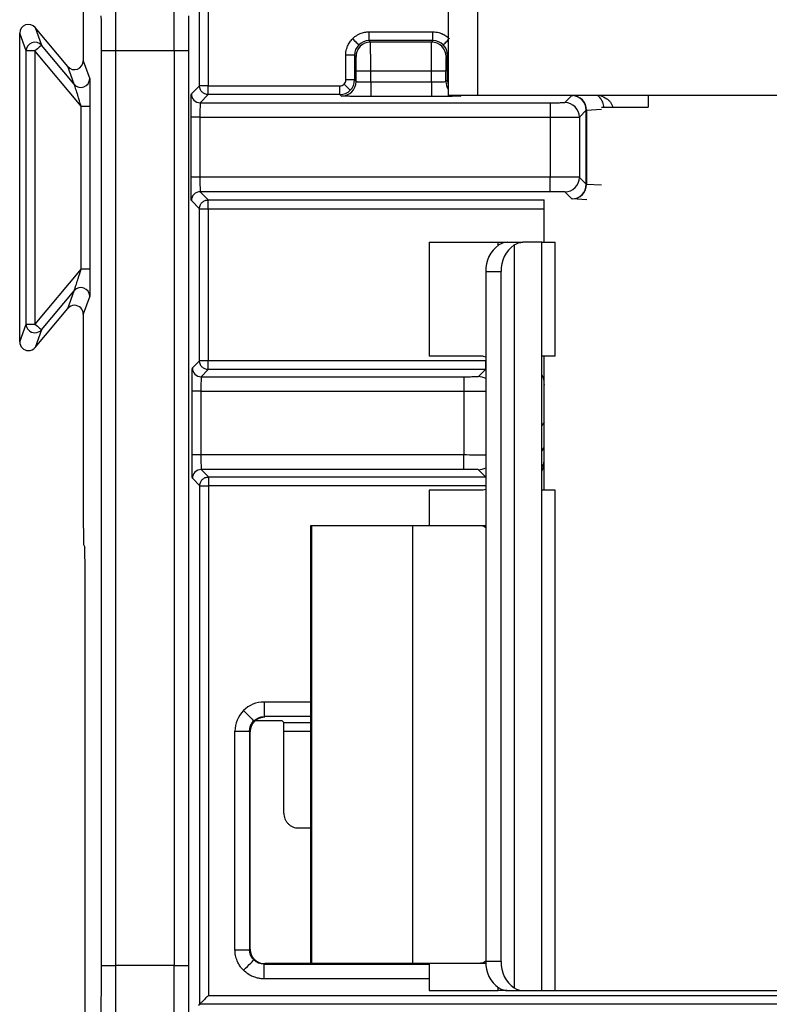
# Model space of a CAD drawing. Extents: x 897.4 to 914.4, y -8.5 to 2.5.
# Tile 36 of 102: x 901.4 to 901.9, y 0.3 to 1. Entities that reach past the tile are written whole.
import ezdxf

# ---------------------------------------------------------------- set-up
doc = ezdxf.new("R2010")
doc.units = 0
doc.header["$LTSCALE"] = 4
doc.header["$MEASUREMENT"] = 0
doc.layers.get('0').update_dxf_attribs({"linetype": 'CONTINUOUS'})

msp = doc.modelspace()

# ---------------------------------------------------------------- linework, layer by layer
for p, q in [((901.69791, 1.31767), (901.69791, 0.92767)), ((901.71799, 0.92767), (901.71799, 1.31767)), ((901.45142, 1.16724), (901.45142, 0.95101)), ((901.52994, 0.93421), (901.52994, 1.12766)), ((901.53585, 1.12766), (901.53585, 0.93421)), ((901.41891, 0.97354), (901.42327, 0.96156)), ((901.44099, 0.94722), (901.41891, 0.97354)), ((901.64453, 0.96474), (901.64453, 0.97065)), ((901.64453, 0.97065), (901.68764, 0.97065)), ((901.68764, 0.96474), (901.68764, 0.97065)), ((901.41284, 0.95776), (901.40848, 0.96974)), ((901.40848, 0.76142), (901.40848, 0.96974)), ((901.64552, 0.96376), (901.64453, 0.96474)), ((901.68764, 0.96474), (901.64453, 0.96474)), ((901.68666, 0.96376), (901.64552, 0.96376)), ((901.68764, 0.96474), (901.68666, 0.96376)), ((901.41874, 0.95776), (901.41284, 0.95776)), ((901.41284, 0.7734), (901.41284, 0.95776)), ((901.41874, 0.95776), (901.41874, 0.7734)), ((901.44998, 0.92054), (901.41874, 0.95776)), ((901.44535, 0.93524), (901.42327, 0.96156)), ((901.46367, 0.34037), (901.46367, 0.95801)), ((901.46367, 0.95801), (901.47351, 0.95801)), ((901.47351, 0.34037), (901.47351, 0.95801)), ((901.47351, 0.95801), (901.5129, 0.95801)), ((901.5129, 0.95801), (901.5129, 0.34037)), ((901.5129, 0.95801), (901.52274, 0.95801)), ((901.52274, 0.34037), (901.52274, 0.95801)), ((901.45142, 0.95101), (901.45578, 0.93903)), ((901.63469, 0.9549), (901.62879, 0.9549)), ((901.62879, 0.93814), (901.62879, 0.9549)), ((901.63469, 0.9549), (901.63469, 0.93814)), ((901.63567, 0.95392), (901.63469, 0.9549)), ((901.69748, 0.9549), (901.6965, 0.95392)), ((901.69748, 0.93814), (901.69748, 0.9549)), ((901.69748, 0.9549), (901.69791, 0.9549)), ((901.44535, 0.93524), (901.44099, 0.94722)), ((901.63576, 0.93708), (901.63576, 0.94408)), ((901.6456, 0.94408), (901.63576, 0.94408)), ((901.6456, 0.93691), (901.6456, 0.94408)), ((901.68657, 0.94408), (901.6456, 0.94408)), ((901.68657, 0.93691), (901.68657, 0.94408)), ((901.69642, 0.94408), (901.68657, 0.94408)), ((901.69642, 0.93708), (901.69642, 0.94408)), ((901.63469, 0.93814), (901.62879, 0.93814)), ((901.63469, 0.93814), (901.63576, 0.93708)), ((901.69642, 0.93708), (901.69748, 0.93814)), ((901.69748, 0.93814), (901.69791, 0.93814)), ((901.52446, 0.92872), (901.52994, 0.93421)), ((901.53585, 0.93421), (901.52994, 0.93421)), ((901.53585, 0.9283), (901.53585, 0.93421)), ((901.53585, 0.93421), (901.62485, 0.93421)), ((901.62485, 0.9283), (901.62485, 0.93421)), ((901.6456, 0.93691), (901.6456, 0.92706)), ((901.6456, 0.93691), (901.68657, 0.93691)), ((901.68657, 0.93691), (901.68657, 0.92706)), ((901.53585, 0.9283), (901.53036, 0.92282)), ((901.62485, 0.9283), (901.53585, 0.9283)), ((901.62592, 0.92723), (901.62485, 0.9283)), ((901.68657, 0.92706), (901.6456, 0.92706)), ((901.71799, 0.92767), (901.69791, 0.92767)), ((901.70669, 0.92767), (901.70626, 0.92723)), ((902.14283, 0.92767), (901.71799, 0.92767)), ((901.77671, 0.9229), (901.7814, 0.9276)), ((901.78173, 0.92763), (901.78231, 0.92767)), ((901.83297, 0.92767), (901.83297, 0.91991)), ((901.44998, 0.92054), (901.45588, 0.92054)), ((901.44998, 0.81062), (901.44998, 0.92054)), ((901.45588, 0.92054), (901.45588, 0.81062)), ((901.53036, 0.92282), (901.76686, 0.92282)), ((901.76686, 0.92282), (901.76686, 0.91297)), ((901.78655, 0.91306), (901.79124, 0.91775)), ((901.79124, 0.86774), (901.79124, 0.91775)), ((901.79146, 0.91779), (901.80162, 0.91838)), ((901.79146, 0.91779), (901.79146, 0.8677)), ((901.8015, 0.91991), (901.83297, 0.91991)), ((901.52432, 0.87252), (901.52432, 0.91297)), ((901.53022, 0.91297), (901.52432, 0.91297)), ((901.53022, 0.91297), (901.53022, 0.87252)), ((901.53022, 0.91297), (901.76686, 0.91297)), ((901.76686, 0.91297), (901.76686, 0.87252)), ((901.78655, 0.91306), (901.78655, 0.87243)), ((901.53022, 0.87252), (901.52432, 0.87252)), ((901.76686, 0.87252), (901.53022, 0.87252)), ((901.76686, 0.86267), (901.76686, 0.87252)), ((901.79124, 0.86774), (901.78655, 0.87243)), ((901.80162, 0.86711), (901.79146, 0.8677)), ((901.76686, 0.86267), (901.53036, 0.86267)), ((901.53036, 0.86267), (901.53585, 0.85719)), ((901.7814, 0.85789), (901.77671, 0.86259)), ((901.79168, 0.85728), (901.78173, 0.85786)), ((901.52994, 0.85128), (901.52446, 0.85677)), ((901.52994, 0.74858), (901.52994, 0.85128)), ((901.52994, 0.85128), (901.53585, 0.85128)), ((901.53585, 0.85128), (901.53585, 0.85719)), ((901.53585, 0.85719), (901.76269, 0.85719)), ((901.53585, 0.85128), (901.53585, 0.74858)), ((901.53585, 0.85128), (901.76269, 0.85128)), ((901.76269, 0.82857), (901.76269, 0.85728)), ((901.68516, 0.82857), (901.68516, 0.7518)), ((901.68516, 0.82857), (901.7317, 0.82857)), ((901.7317, 0.82857), (901.7379, 0.82857)), ((901.7317, 0.82647), (901.7317, 0.82857)), ((901.7379, 0.82857), (901.74844, 0.82857)), ((901.74254, 0.82679), (901.74254, 0.32523)), ((901.76117, 0.82857), (901.74844, 0.82857)), ((901.76117, 0.32345), (901.76117, 0.82857)), ((901.76117, 0.82857), (901.77017, 0.82857)), ((901.77017, 0.7518), (901.77017, 0.82857)), ((901.44998, 0.81062), (901.41874, 0.7734)), ((901.44998, 0.81062), (901.45588, 0.81062)), ((901.72333, 0.80889), (901.73367, 0.80889)), ((901.72333, 0.80889), (901.72333, 0.34314)), ((901.73367, 0.34314), (901.73367, 0.80889)), ((901.42327, 0.7696), (901.44535, 0.79592)), ((901.44099, 0.78394), (901.44535, 0.79592)), ((901.45578, 0.79212), (901.45142, 0.78014)), ((901.41891, 0.75762), (901.44099, 0.78394)), ((901.45142, 0.78014), (901.45142, 0.65405)), ((901.40848, 0.76142), (901.41284, 0.7734)), ((901.41284, 0.7734), (901.41874, 0.7734)), ((901.42327, 0.7696), (901.41891, 0.75762)), ((901.72167, 0.7518), (901.68516, 0.7518)), ((901.72167, 0.7518), (901.72333, 0.75122)), ((901.77017, 0.7518), (901.76117, 0.7518)), ((901.76269, 0.73211), (901.76269, 0.7518)), ((901.52514, 0.74378), (901.52994, 0.74858)), ((901.53585, 0.74858), (901.52994, 0.74858)), ((901.53585, 0.74267), (901.53585, 0.74858)), ((901.72305, 0.74858), (901.53585, 0.74858)), ((901.72305, 0.74858), (901.72305, 0.74267)), ((901.53585, 0.74267), (901.53105, 0.73787)), ((901.53105, 0.73787), (901.7085, 0.73787)), ((901.72305, 0.74267), (901.53585, 0.74267)), ((901.7085, 0.73787), (901.7085, 0.72803)), ((901.71834, 0.73796), (901.72305, 0.74267)), ((901.76269, 0.68093), (901.76269, 0.73211)), ((901.52501, 0.68502), (901.52501, 0.72803)), ((901.53091, 0.72803), (901.52501, 0.72803)), ((901.53091, 0.72803), (901.53091, 0.68502)), ((901.53091, 0.72803), (901.7085, 0.72803)), ((901.7085, 0.72803), (901.7085, 0.68502)), ((901.76269, 0.70718), (901.76117, 0.70501)), ((901.53091, 0.68502), (901.52501, 0.68502)), ((901.7085, 0.68502), (901.53091, 0.68502)), ((901.7085, 0.67518), (901.7085, 0.68502)), ((901.76117, 0.68785), (901.76269, 0.69002)), ((901.76117, 0.6877), (901.76269, 0.68987)), ((901.76247, 0.67927), (901.76117, 0.67741)), ((901.76269, 0.66125), (901.76269, 0.68093)), ((901.7085, 0.67518), (901.53105, 0.67518)), ((901.53105, 0.67518), (901.53607, 0.67016)), ((901.72319, 0.67024), (901.71834, 0.67509)), ((901.53016, 0.66425), (901.52514, 0.66927)), ((901.53607, 0.67016), (901.53607, 0.66425)), ((901.53607, 0.67016), (901.72333, 0.67016)), ((901.72333, 0.67024), (901.72319, 0.67024)), ((901.53016, 0.31435), (901.53016, 0.66425)), ((901.53016, 0.66425), (901.53607, 0.66425)), ((901.53607, 0.66425), (901.53607, 0.32025)), ((901.72333, 0.66425), (901.53607, 0.66425)), ((901.68516, 0.66125), (901.68516, 0.63723)), ((901.72167, 0.66125), (901.68516, 0.66125)), ((901.72333, 0.66163), (901.72167, 0.66125)), ((901.77017, 0.66125), (901.76117, 0.66125)), ((901.77017, 0.32345), (901.77017, 0.66125)), ((901.605, 0.63723), (901.605, 0.34196)), ((901.6056, 0.63723), (901.605, 0.63723)), ((901.6056, 0.63723), (901.6056, 0.34196)), ((901.67393, 0.63723), (901.6056, 0.63723)), ((901.67393, 0.63723), (901.67393, 0.34196)), ((901.71982, 0.63723), (901.67393, 0.63723)), ((901.72333, 0.63723), (901.71982, 0.63723)), ((901.45167, 0.62452), (901.45252, 0.62283)), ((901.4526, 0.61299), (901.4526, 0.2151)), ((901.5736, 0.51825), (901.5736, 0.50841)), ((901.605, 0.51825), (901.5736, 0.51825)), ((901.58585, 0.50549), (901.56769, 0.50549)), ((901.5736, 0.50841), (901.57403, 0.50798)), ((901.605, 0.50841), (901.5736, 0.50841)), ((901.57403, 0.50798), (901.5736, 0.50798)), ((901.58585, 0.50549), (901.58684, 0.50449)), ((901.55392, 0.3511), (901.55392, 0.49857)), ((901.55392, 0.49857), (901.56376, 0.49857)), ((901.56376, 0.49857), (901.56376, 0.3511)), ((901.56419, 0.49814), (901.56376, 0.49857)), ((901.58684, 0.50449), (901.605, 0.50449)), ((901.56419, 0.35153), (901.56419, 0.49814)), ((901.58687, 0.44333), (901.5869, 0.49833)), ((901.605, 0.49833), (901.5869, 0.49833)), ((901.5967, 0.43328), (901.605, 0.43328)), ((901.55392, 0.3511), (901.56376, 0.3511)), ((901.56376, 0.3511), (901.56419, 0.35153)), ((901.46367, 0.34037), (901.47351, 0.34037)), ((901.5129, 0.34037), (901.47351, 0.34037)), ((901.5129, 0.34037), (901.52274, 0.34037)), ((901.57403, 0.34169), (901.5736, 0.34125)), ((901.5736, 0.33141), (901.5736, 0.34125)), ((901.5736, 0.34125), (901.68516, 0.34125)), ((901.68516, 0.34169), (901.57403, 0.34169)), ((901.605, 0.34196), (901.6056, 0.34196)), ((901.6056, 0.34196), (901.67393, 0.34196)), ((901.67393, 0.34196), (901.71982, 0.34196)), ((901.68516, 0.34196), (901.68516, 0.32345)), ((901.71982, 0.34196), (901.72336, 0.34196)), ((901.73367, 0.34314), (901.72333, 0.34314)), ((901.68516, 0.33141), (901.5736, 0.33141)), ((901.53607, 0.32025), (902.33184, 0.32025)), ((901.68516, 0.32345), (901.7317, 0.32345)), ((901.7317, 0.32345), (901.7317, 0.32555)), ((901.7379, 0.32345), (901.7317, 0.32345)), ((901.7379, 0.32345), (901.74844, 0.32345)), ((901.74844, 0.32345), (901.76117, 0.32345)), ((901.76117, 0.32345), (901.77017, 0.32345)), ((901.77017, 0.32345), (902.09773, 0.32345)), ((901.52934, 0.31353), (901.53016, 0.31435)), ((902.33774, 0.31435), (901.53016, 0.31435))]:
    msp.add_line(p, q)
at = {"flags": 128}
for points in [[(901.63757, 0.96186), (901.63749, 0.96195), (901.63724, 0.96219), (901.63685, 0.96258), (901.63633, 0.9631), (901.6357, 0.96373), (901.63499, 0.96445), (901.63421, 0.96523), (901.6334, 0.96603)], [(901.6946, 0.96186), (901.69469, 0.96195), (901.69493, 0.96219), (901.69532, 0.96258), (901.69584, 0.9631), (901.69647, 0.96373), (901.69719, 0.96445), (901.69791, 0.96517)], [(901.42327, 0.96156), (901.42317, 0.96148), (901.42291, 0.96126), (901.42249, 0.96091), (901.42193, 0.96044), (901.42124, 0.95986), (901.42046, 0.95921), (901.41962, 0.9585), (901.41874, 0.95776)], [(901.63181, 0.93118), (901.63172, 0.93127), (901.63148, 0.93152), (901.63109, 0.9319), (901.63057, 0.93242), (901.62994, 0.93305), (901.62922, 0.93377), (901.62844, 0.93455), (901.62763, 0.93536)], [(901.70338, 0.92767), (901.70434, 0.92742), (901.70626, 0.92723)], [(901.41874, 0.7734), (901.41962, 0.77266), (901.42046, 0.77195), (901.42124, 0.7713), (901.42193, 0.77072), (901.42249, 0.77025), (901.42291, 0.7699), (901.42317, 0.76968), (901.42327, 0.7696)], [(901.55968, 0.51248), (901.56103, 0.51114), (901.56233, 0.50984), (901.56352, 0.50864), (901.56457, 0.50759), (901.56544, 0.50673), (901.56609, 0.50608), (901.5665, 0.50567), (901.56664, 0.50553)], [(901.55968, 0.33718), (901.56103, 0.33853), (901.56233, 0.33982), (901.56352, 0.34102), (901.56457, 0.34207), (901.56544, 0.34293), (901.56609, 0.34358), (901.5665, 0.34399), (901.56664, 0.34414)]]:
    msp.add_lwpolyline(points, dxfattribs=at)
for centre, radius, start, end in [((901.64552, 0.95392), 0.00984, 90.00458, 179.99521), ((901.68666, 0.95392), 0.00984, 0.00501, 89.99521), ((901.41874, 0.95776), 0.00591, 40.02308, 179.9769), ((901.44987, 0.93904), 0.00591, 220.02101, 359.97897), ((901.62592, 0.93708), 0.00984, 270.00479, 359.99499), ((901.70626, 0.93708), 0.00984, 180.00405, 211.9546), ((901.53036, 0.92872), 0.00591, 180.00436, 269.99493), ((901.7814, 0.91775), 0.00984, 0.00565, 89.99456), ((901.78166, 0.91783), 0.0098, 359.77101, 89.59411), ((901.77671, 0.91306), 0.00984, 0.00549, 89.99409), ((901.77671, 0.87243), 0.00984, 270.00556, 359.99487), ((901.7814, 0.86774), 0.00984, 270.00458, 359.99521), ((901.78166, 0.86766), 0.0098, 270.40553, 0.22935), ((901.53036, 0.85677), 0.00591, 90.00507, 179.99564), ((901.74393, 0.80983), 0.02062, 124.64085, 182.61416), ((901.75427, 0.80983), 0.02062, 124.64113, 182.61408), ((901.44987, 0.79212), 0.00591, 0.02103, 139.97899), ((901.41874, 0.7734), 0.00591, 180.02302, 269.99121), ((901.41874, 0.7734), 0.00591, 269.9878, 319.98302), ((901.53105, 0.74378), 0.00591, 180.00537, 269.99463), ((901.71834, 0.72811), 0.00984, 59.52676, 89.99321), ((901.53105, 0.66927), 0.00591, 90.00394, 179.99464), ((901.71834, 0.68493), 0.00984, 270.00198, 300.47492), ((901.74393, 0.3422), 0.02062, 177.38539, 235.35959), ((901.75426, 0.3422), 0.02062, 177.38548, 235.35931)]:
    msp.add_arc(centre, radius, start, end)
for centre, major_axis, ratio, start_param, end_param in [((901.41438, 0.96974), (-0.00202, 0.00555), 0.999675, 5.061559, 7.504811), ((901.44551, 0.95102), (0.00202, -0.00555), 0.999675, 5.061559, 7.504811), ((901.44551, 0.78014), (0.00202, 0.00555), 0.999675, 0.348961, 1.221626), ((901.44551, 0.78014), (0.00202, 0.00555), 0.999675, 5.061559, 6.632147), ((901.41438, 0.76142), (-0.00202, -0.00555), 0.999675, 5.061559, 6.632147), ((901.41438, 0.76142), (-0.00202, -0.00555), 0.999675, 0.348961, 1.221626), ((901.45168, 0.65405), (0, 0.02953), 0.008727, 1.570796, 3.124139), ((901.45252, 0.61299), (0, 0.00984), 0.008727, 4.712389, 6.265732), ((901.58684, 0.49859), (0, 0.00591), 0.008727, 4.668756, 6.274459)]:
    msp.add_ellipse(centre, major_axis=major_axis, ratio=ratio, start_param=start_param, end_param=end_param)
for points in [[(901.47351, 0.95801), (901.47351, 0.96716), (901.4735, 0.97631), (901.47348, 0.98492)], [(901.5129, 0.95801), (901.51291, 0.96716), (901.51292, 0.97631), (901.51293, 0.98492)], [(901.52274, 0.95801), (901.52274, 0.96602), (901.52275, 0.97402), (901.52277, 0.98155)], [(901.64453, 0.96474), (901.64196, 0.96474), (901.6394, 0.96368), (901.63757, 0.96186)], [(901.6946, 0.96186), (901.69278, 0.96368), (901.69022, 0.96474), (901.68764, 0.96474)], [(901.63757, 0.96186), (901.63575, 0.96004), (901.63469, 0.95748), (901.63469, 0.9549)], [(901.69748, 0.9549), (901.69748, 0.95748), (901.69642, 0.96004), (901.6946, 0.96186)], [(901.63181, 0.93118), (901.63364, 0.93302), (901.63469, 0.93555), (901.63469, 0.93814)], [(901.62485, 0.9283), (901.62744, 0.9283), (901.62998, 0.92935), (901.63181, 0.93118)], [(901.79124, 0.91775), (901.79125, 0.91777), (901.79132, 0.91778), (901.79146, 0.91779)], [(901.79146, 0.8677), (901.79132, 0.86771), (901.79125, 0.86772), (901.79124, 0.86774)], [(901.7379, 0.82857), (901.73618, 0.82857), (901.73421, 0.82798), (901.73221, 0.82679)], [(901.74254, 0.82679), (901.74454, 0.82797), (901.74656, 0.82857), (901.74844, 0.82857)], [(901.55968, 0.51248), (901.55602, 0.50882), (901.55392, 0.50375), (901.55392, 0.49857)], [(901.5736, 0.51825), (901.56842, 0.51825), (901.56335, 0.51615), (901.55968, 0.51248)], [(901.56376, 0.49857), (901.56376, 0.50116), (901.56481, 0.50369), (901.56664, 0.50553)], [(901.56664, 0.50553), (901.56848, 0.50736), (901.57101, 0.50841), (901.5736, 0.50841)], [(901.56664, 0.34414), (901.56481, 0.34597), (901.56376, 0.3485), (901.56376, 0.3511)], [(901.5736, 0.34125), (901.57101, 0.34125), (901.56848, 0.3423), (901.56664, 0.34414)], [(901.73221, 0.32523), (901.73421, 0.32405), (901.73618, 0.32345), (901.7379, 0.32345)], [(901.74254, 0.32523), (901.74454, 0.32405), (901.74656, 0.32345), (901.74844, 0.32345)]]:
    msp.add_open_spline(points, degree=3)
for points, knots in [([(901.46367, 0.95801), (901.46367, 0.95962), (901.46367, 0.96282), (901.46366, 0.9676), (901.46366, 0.97232), (901.46365, 0.97699), (901.46364, 0.98003), (901.46363, 0.98155)], [0, 0, 0, 0, 0.200982, 0.400492, 0.599507, 0.799017, 1, 1, 1, 1]), ([(901.6334, 0.96603), (901.6339, 0.9665), (901.63491, 0.96743), (901.63664, 0.96857), (901.63879, 0.96963), (901.64144, 0.97048), (901.6435, 0.97059), (901.64453, 0.97065)], [0, 0, 0, 0, 0.1665538, 0.332327, 0.5001878, 0.7493631, 1, 1, 1, 1]), ([(901.68764, 0.97065), (901.68833, 0.97062), (901.6897, 0.97057), (901.69172, 0.97015), (901.694, 0.96938), (901.69647, 0.9681), (901.69801, 0.96673), (901.69878, 0.96603)], [0, 0, 0, 0, 0.166559, 0.332336, 0.500198, 0.749371, 1, 1, 1, 1]), ([(901.62879, 0.9549), (901.62881, 0.95558), (901.62886, 0.95695), (901.62928, 0.95898), (901.63005, 0.96126), (901.63133, 0.96373), (901.63271, 0.96526), (901.6334, 0.96603)], [0, 0, 0, 0, 0.166559, 0.332336, 0.500198, 0.749371, 1, 1, 1, 1]), ([(901.6456, 0.94408), (901.6456, 0.94921), (901.64559, 0.95429), (901.64556, 0.96157), (901.64554, 0.96371), (901.64552, 0.96376)], [0, 0, 0, 0, 0.5, 0.5, 1, 1, 1, 1]), ([(901.68657, 0.94408), (901.68659, 0.9492), (901.6866, 0.95429), (901.68663, 0.96157), (901.68665, 0.96371), (901.68666, 0.96376)], [0, 0, 0, 0, 0.5, 0.5, 1, 1, 1, 1]), ([(901.63576, 0.94408), (901.63576, 0.94473), (901.63576, 0.94601), (901.63575, 0.94785), (901.63574, 0.94954), (901.63573, 0.95105), (901.63572, 0.95233), (901.63571, 0.95323), (901.63569, 0.95381), (901.63568, 0.95388), (901.63567, 0.95392)], [0, 0, 0, 0, 0.12697, 0.249353, 0.372143, 0.500287, 0.628647, 0.76, 0.879277, 1, 1, 1, 1]), ([(901.6965, 0.95392), (901.6965, 0.95388), (901.69649, 0.9538), (901.69647, 0.95323), (901.69645, 0.9523), (901.69644, 0.95105), (901.69643, 0.9495), (901.69642, 0.94776), (901.69642, 0.94593), (901.69642, 0.94469), (901.69642, 0.94408)], [0, 0, 0, 0, 0.126975, 0.249362, 0.372154, 0.500299, 0.628658, 0.760008, 0.879281, 1, 1, 1, 1]), ([(901.45578, 0.93903), (901.45578, 0.939), (901.45579, 0.93892), (901.45581, 0.93842), (901.45582, 0.93752), (901.45584, 0.93591), (901.45586, 0.93257), (901.45587, 0.92841), (901.45588, 0.92396), (901.45588, 0.92169), (901.45588, 0.92054)], [0, 0, 0, 0, 0.061656, 0.12487, 0.191754, 0.305439, 0.43307, 0.715509, 0.85549, 1, 1, 1, 1]), ([(901.62763, 0.93536), (901.62797, 0.93576), (901.62864, 0.93657), (901.62874, 0.93762), (901.62879, 0.93814)], [0, 0, 0, 0, 0.499995, 1, 1, 1, 1]), ([(901.69748, 0.93814), (901.6975, 0.93749), (901.69753, 0.93657), (901.69782, 0.9357), (901.69791, 0.93544)], [0, 0, 0, 0, 0.703669, 1, 1, 1, 1]), ([(901.44998, 0.92054), (901.44962, 0.9217), (901.44896, 0.92384), (901.44808, 0.92673), (901.44735, 0.929), (901.44672, 0.93095), (901.4462, 0.93265), (901.44576, 0.93404), (901.44544, 0.935), (901.44538, 0.93516), (901.44535, 0.93524)], [0, 0, 0, 0, 0.20931, 0.383703, 0.523256, 0.62813, 0.75352, 0.854555, 0.93453, 1, 1, 1, 1]), ([(901.53585, 0.9283), (901.53575, 0.9283), (901.53557, 0.9283), (901.53521, 0.92833), (901.53457, 0.92842), (901.53325, 0.92879), (901.53174, 0.9298), (901.53029, 0.93171), (901.53007, 0.93326), (901.52994, 0.93421)], [0, 0, 0, 0, 0.0326707, 0.0576054, 0.1171349, 0.2411405, 0.5008426, 0.6945001, 1, 1, 1, 1]), ([(901.62485, 0.93421), (901.62537, 0.93425), (901.62642, 0.93435), (901.62723, 0.93502), (901.62763, 0.93536)], [0, 0, 0, 0, 0.500005, 1, 1, 1, 1]), ([(901.63576, 0.93708), (901.6358, 0.93707), (901.63588, 0.93704), (901.63643, 0.93701), (901.63723, 0.93699), (901.63824, 0.93697), (901.6394, 0.93695), (901.64064, 0.93693), (901.64191, 0.93692), (901.64318, 0.93691), (901.64441, 0.93691), (901.64521, 0.93691), (901.6456, 0.93691)], [0, 0, 0, 0, 0.12418, 0.242991, 0.356431, 0.464499, 0.567193, 0.664511, 0.756452, 0.843015, 0.924198, 1, 1, 1, 1]), ([(901.68657, 0.93691), (901.68724, 0.93691), (901.68864, 0.93691), (901.69076, 0.93692), (901.69286, 0.93695), (901.69471, 0.93698), (901.69611, 0.93702), (901.69631, 0.93706), (901.69642, 0.93708)], [0, 0, 0, 0, 0.129436, 0.273791, 0.433046, 0.607181, 0.796174, 1, 1, 1, 1]), ([(901.52432, 0.91297), (901.52432, 0.91363), (901.52432, 0.91493), (901.52432, 0.91687), (901.52433, 0.92014), (901.52435, 0.92346), (901.52438, 0.92618), (901.5244, 0.92762), (901.52443, 0.92854), (901.52445, 0.92866), (901.52446, 0.92872)], [0, 0, 0, 0, 0.07974, 0.159515, 0.240566, 0.49938, 0.627973, 0.759565, 0.879058, 1, 1, 1, 1]), ([(901.6456, 0.92706), (901.64479, 0.92706), (901.64315, 0.92706), (901.64073, 0.92707), (901.63791, 0.92708), (901.63478, 0.92709), (901.63167, 0.92711), (901.62909, 0.92714), (901.62729, 0.92717), (901.62614, 0.9272), (901.62599, 0.92722), (901.62592, 0.92723)], [0, 0, 0, 0, 0.079631, 0.159298, 0.240238, 0.368653, 0.500062, 0.62848, 0.759892, 0.879223, 1, 1, 1, 1]), ([(901.70626, 0.92723), (901.70622, 0.92723), (901.70615, 0.92721), (901.70565, 0.92719), (901.70473, 0.92717), (901.70309, 0.92714), (901.70055, 0.92711), (901.69742, 0.92709), (901.69394, 0.92708), (901.69028, 0.92707), (901.68781, 0.92706), (901.68657, 0.92706)], [0, 0, 0, 0, 0.079634, 0.159304, 0.240247, 0.368664, 0.500074, 0.628491, 0.759901, 0.879227, 1, 1, 1, 1]), ([(901.7814, 0.9276), (901.78142, 0.9276), (901.78146, 0.92761), (901.78164, 0.92763), (901.78173, 0.92763)], [0, 0, 0, 0, 0.5, 1, 1, 1, 1]), ([(901.80317, 0.91991), (901.80316, 0.92007), (901.8031, 0.9209), (901.8027, 0.92232), (901.80198, 0.92408), (901.80057, 0.92618), (901.79922, 0.92751), (901.79821, 0.92775), (901.79813, 0.92777)], [0, 0, 0, 0, 0.034014, 0.178652, 0.342676, 0.530685, 0.960687, 1, 1, 1, 1]), ([(901.80064, 0.92767), (901.80218, 0.92708), (901.80441, 0.92624), (901.80683, 0.92411), (901.80808, 0.92237), (901.8088, 0.92093), (901.8089, 0.92008), (901.80892, 0.91991)], [0, 0, 0, 0, 0.439878, 0.637134, 0.809249, 0.961021, 1, 1, 1, 1]), ([(901.53036, 0.92282), (901.53034, 0.92279), (901.53032, 0.92172), (901.53027, 0.91808), (901.53025, 0.91554), (901.53022, 0.91297)], [0, 0, 0, 0, 0.5, 0.5, 1, 1, 1, 1]), ([(901.76686, 0.92282), (901.76752, 0.92282), (901.76879, 0.92282), (901.77064, 0.92282), (901.77233, 0.92283), (901.77384, 0.92284), (901.77512, 0.92285), (901.77602, 0.92287), (901.7766, 0.92288), (901.77667, 0.9229), (901.77671, 0.9229)], [0, 0, 0, 0, 0.12697, 0.249353, 0.372143, 0.500287, 0.628647, 0.76, 0.879277, 1, 1, 1, 1]), ([(901.76686, 0.91297), (901.772, 0.91297), (901.77708, 0.91298), (901.78436, 0.91301), (901.7865, 0.91304), (901.78655, 0.91306)], [0, 0, 0, 0, 0.5, 0.5, 1, 1, 1, 1]), ([(901.52446, 0.85677), (901.52445, 0.8568), (901.52444, 0.85685), (901.52442, 0.85726), (901.52439, 0.85832), (901.52436, 0.86053), (901.52434, 0.86384), (901.52433, 0.86662), (901.52432, 0.86955), (901.52432, 0.87152), (901.52432, 0.87252)], [0, 0, 0, 0, 0.079743, 0.159521, 0.240575, 0.499392, 0.627985, 0.759573, 0.879062, 1, 1, 1, 1]), ([(901.53022, 0.87252), (901.53025, 0.86995), (901.53027, 0.86741), (901.53032, 0.86377), (901.53034, 0.8627), (901.53036, 0.86267)], [0, 0, 0, 0, 0.5, 0.5, 1, 1, 1, 1]), ([(901.78655, 0.87243), (901.7865, 0.87245), (901.78436, 0.87247), (901.77708, 0.87251), (901.772, 0.87252), (901.76686, 0.87252)], [0, 0, 0, 0, 0.5, 0.5, 1, 1, 1, 1]), ([(901.77671, 0.86259), (901.77667, 0.86259), (901.77659, 0.86261), (901.77602, 0.86262), (901.77509, 0.86264), (901.77384, 0.86265), (901.77229, 0.86266), (901.77055, 0.86267), (901.76872, 0.86267), (901.76748, 0.86267), (901.76686, 0.86267)], [0, 0, 0, 0, 0.126975, 0.249362, 0.372154, 0.500299, 0.628658, 0.760008, 0.879281, 1, 1, 1, 1]), ([(901.78173, 0.85786), (901.78164, 0.85786), (901.78146, 0.85787), (901.78142, 0.85789), (901.7814, 0.85789)], [0, 0, 0, 0, 0.5, 1, 1, 1, 1]), ([(901.52994, 0.85128), (901.52998, 0.8518), (901.53005, 0.85275), (901.53054, 0.85396), (901.53109, 0.85483), (901.53202, 0.85588), (901.53326, 0.85669), (901.53457, 0.85707), (901.5352, 0.85716), (901.53556, 0.85718), (901.53574, 0.85719), (901.53585, 0.85719)], [0, 0, 0, 0, 0.167515, 0.306819, 0.417844, 0.500535, 0.759523, 0.883187, 0.942553, 0.965773, 1, 1, 1, 1]), ([(901.44535, 0.79592), (901.44537, 0.79597), (901.44541, 0.79607), (901.44561, 0.79668), (901.4459, 0.79758), (901.44629, 0.79883), (901.44698, 0.80103), (901.44827, 0.80498), (901.44933, 0.80848), (901.44998, 0.81062)], [0, 0, 0, 0, 0.051682, 0.111496, 0.183484, 0.269995, 0.372386, 0.616589, 1, 1, 1, 1]), ([(901.45588, 0.81062), (901.45588, 0.80941), (901.45588, 0.80705), (901.45588, 0.80364), (901.45587, 0.80049), (901.45585, 0.79767), (901.45584, 0.79526), (901.45582, 0.79351), (901.4558, 0.79237), (901.45579, 0.7922), (901.45578, 0.79212)], [0, 0, 0, 0, 0.151848, 0.29523, 0.432809, 0.567597, 0.692333, 0.808673, 0.9062, 1, 1, 1, 1]), ([(901.53585, 0.74267), (901.53575, 0.74267), (901.53557, 0.74267), (901.53521, 0.7427), (901.53457, 0.74279), (901.53325, 0.74317), (901.53174, 0.74417), (901.53029, 0.74608), (901.53007, 0.74763), (901.52994, 0.74858)], [0, 0, 0, 0, 0.032671, 0.057605, 0.117135, 0.241141, 0.500843, 0.6945, 1, 1, 1, 1]), ([(901.52501, 0.72803), (901.52501, 0.72868), (901.52501, 0.72999), (901.52501, 0.73193), (901.52502, 0.7352), (901.52504, 0.73851), (901.52507, 0.74123), (901.52509, 0.74268), (901.52512, 0.7436), (901.52513, 0.74372), (901.52514, 0.74378)], [0, 0, 0, 0, 0.0797399, 0.1595151, 0.2405663, 0.49938, 0.6279733, 0.7595647, 0.8790578, 1, 1, 1, 1]), ([(901.53105, 0.73787), (901.53103, 0.73785), (901.531, 0.73678), (901.53096, 0.73314), (901.53093, 0.73059), (901.53091, 0.72803)], [0, 0, 0, 0, 0.5, 0.5, 1, 1, 1, 1]), ([(901.7085, 0.73787), (901.70915, 0.73787), (901.71043, 0.73787), (901.71227, 0.73788), (901.71396, 0.73789), (901.71547, 0.7379), (901.71675, 0.73791), (901.71765, 0.73793), (901.71823, 0.73794), (901.7183, 0.73795), (901.71834, 0.73796)], [0, 0, 0, 0, 0.1269704, 0.2493532, 0.372143, 0.5002867, 0.6286471, 0.7600002, 0.8792768, 1, 1, 1, 1]), ([(901.76117, 0.73907), (901.76149, 0.73844), (901.76257, 0.73629), (901.76264, 0.73385), (901.76269, 0.73211)], [0, 0, 0, 0, 0.291703, 1, 1, 1, 1]), ([(901.7085, 0.72803), (901.71102, 0.72804), (901.71607, 0.72805), (901.72134, 0.72807), (901.72302, 0.72808), (901.72333, 0.72808)], [0, 0, 0, 0, 0.448881, 0.897762, 1, 1, 1, 1]), ([(901.52514, 0.66927), (901.52514, 0.6693), (901.52513, 0.66936), (901.52511, 0.66976), (901.52508, 0.67083), (901.52505, 0.67303), (901.52503, 0.67634), (901.52502, 0.67912), (901.52501, 0.68206), (901.52501, 0.68403), (901.52501, 0.68502)], [0, 0, 0, 0, 0.079743, 0.159521, 0.240575, 0.499392, 0.627985, 0.759573, 0.879062, 1, 1, 1, 1]), ([(901.53091, 0.68502), (901.53093, 0.68245), (901.53096, 0.67991), (901.531, 0.67627), (901.53103, 0.6752), (901.53105, 0.67518)], [0, 0, 0, 0, 0.5, 0.5, 1, 1, 1, 1]), ([(901.72333, 0.68497), (901.72302, 0.68497), (901.72134, 0.68498), (901.71607, 0.685), (901.71102, 0.68501), (901.7085, 0.68502)], [0, 0, 0, 0, 0.1022377, 0.5511187, 1, 1, 1, 1]), ([(901.76117, 0.67398), (901.76149, 0.6746), (901.76257, 0.67676), (901.76264, 0.6792), (901.76269, 0.68093)], [0, 0, 0, 0, 0.291697, 1, 1, 1, 1]), ([(901.71834, 0.67509), (901.7183, 0.6751), (901.71823, 0.67511), (901.71765, 0.67512), (901.71672, 0.67514), (901.71547, 0.67515), (901.71392, 0.67516), (901.71218, 0.67517), (901.71035, 0.67517), (901.70912, 0.67517), (901.7085, 0.67518)], [0, 0, 0, 0, 0.126975, 0.249362, 0.372154, 0.500299, 0.628658, 0.760008, 0.879281, 1, 1, 1, 1]), ([(901.53016, 0.66425), (901.5302, 0.66477), (901.53027, 0.66572), (901.53076, 0.66693), (901.53131, 0.6678), (901.53224, 0.66885), (901.53348, 0.66966), (901.53479, 0.67004), (901.53542, 0.67013), (901.53578, 0.67015), (901.53596, 0.67016), (901.53607, 0.67016)], [0, 0, 0, 0, 0.167515, 0.306819, 0.417844, 0.500535, 0.759523, 0.883187, 0.942553, 0.965773, 1, 1, 1, 1]), ([(901.72333, 0.63585), (901.72294, 0.63619), (901.72181, 0.63715), (901.7206, 0.6372), (901.71982, 0.63723)], [0, 0, 0, 0, 0.350265, 1, 1, 1, 1]), ([(901.5736, 0.50797), (901.57298, 0.50791), (901.57174, 0.50778), (901.56996, 0.50716), (901.56833, 0.50623), (901.5669, 0.505), (901.56572, 0.50352), (901.56485, 0.50184), (901.5643, 0.50002), (901.56423, 0.49876), (901.56419, 0.49814)], [0, 0, 0, 0, 0.124371, 0.248921, 0.37365, 0.498558, 0.623647, 0.748916, 0.874367, 1, 1, 1, 1]), ([(901.58687, 0.44333), (901.58691, 0.44266), (901.58697, 0.44135), (901.58753, 0.43946), (901.58845, 0.43772), (901.5897, 0.43618), (901.59125, 0.43487), (901.593, 0.43395), (901.59484, 0.43337), (901.59608, 0.43331), (901.5967, 0.43328)], [0, 0, 0, 0, 0.1285466, 0.2521451, 0.3757014, 0.5041257, 0.6321901, 0.7626643, 0.8806991, 1, 1, 1, 1]), ([(901.55968, 0.33718), (901.5591, 0.33781), (901.55793, 0.33906), (901.55651, 0.34122), (901.55519, 0.34392), (901.55413, 0.34723), (901.55399, 0.3498), (901.55392, 0.3511)], [0, 0, 0, 0, 0.166554, 0.332327, 0.500188, 0.749363, 1, 1, 1, 1]), ([(901.56419, 0.35153), (901.56423, 0.35088), (901.5643, 0.34959), (901.56489, 0.34774), (901.5658, 0.34602), (901.56703, 0.34452), (901.56853, 0.34329), (901.57024, 0.34238), (901.5721, 0.34179), (901.57339, 0.34172), (901.57403, 0.34169)], [0, 0, 0, 0, 0.125002, 0.250002, 0.375001, 0.5, 0.624999, 0.749998, 0.874998, 1, 1, 1, 1]), ([(901.46314, 0.27196), (901.46315, 0.27219), (901.46318, 0.27264), (901.46322, 0.27372), (901.46326, 0.27512), (901.4633, 0.27685), (901.46336, 0.28002), (901.46344, 0.2855), (901.46352, 0.29438), (901.46359, 0.30484), (901.46363, 0.31511), (901.46365, 0.32438), (901.46367, 0.33232), (901.46367, 0.33768), (901.46367, 0.34037)], [0, 0, 0, 0, 0.0485418, 0.0967402, 0.1448345, 0.1930651, 0.2416707, 0.370757, 0.5000478, 0.6291324, 0.7584216, 0.8390891, 0.9192435, 1, 1, 1, 1]), ([(901.47298, 0.26219), (901.47305, 0.26332), (901.47312, 0.26619), (901.47325, 0.27502), (901.47331, 0.28099), (901.47341, 0.29524), (901.47345, 0.30352), (901.4735, 0.32133), (901.47351, 0.33085), (901.47351, 0.34037)], [0, 0, 0, 0, 0.25, 0.25, 0.5, 0.5, 0.75, 0.75, 1, 1, 1, 1]), ([(901.51343, 0.26219), (901.51341, 0.26246), (901.51338, 0.263), (901.51334, 0.26431), (901.5133, 0.26596), (901.51326, 0.26797), (901.51323, 0.27028), (901.51319, 0.27288), (901.51316, 0.27574), (901.51313, 0.27883), (901.5131, 0.28213), (901.51308, 0.2856), (901.51305, 0.28923), (901.51303, 0.29298), (901.51301, 0.29684), (901.51299, 0.30077), (901.51297, 0.30477), (901.51295, 0.3088), (901.51294, 0.31284), (901.51293, 0.31689), (901.51292, 0.32092), (901.51291, 0.32492), (901.5129, 0.32888), (901.5129, 0.33277), (901.5129, 0.3366), (901.5129, 0.33912), (901.5129, 0.34037)], [0, 0, 0, 0, 0.0505536, 0.1003345, 0.1493427, 0.1975782, 0.245041, 0.291731, 0.3376482, 0.3827927, 0.4271644, 0.4707633, 0.5135894, 0.5556427, 0.5969232, 0.6374309, 0.6771657, 0.7161276, 0.7543167, 0.791733, 0.8283763, 0.8642468, 0.8993445, 0.9336692, 0.967221, 1, 1, 1, 1]), ([(901.52327, 0.27196), (901.5232, 0.27296), (901.52312, 0.27546), (901.523, 0.28319), (901.52294, 0.28841), (901.52284, 0.30088), (901.5228, 0.30812), (901.52275, 0.32371), (901.52274, 0.33204), (901.52274, 0.34037)], [0, 0, 0, 0, 0.25, 0.25, 0.5, 0.5, 0.75, 0.75, 1, 1, 1, 1]), ([(901.72325, 0.34328), (901.72288, 0.34296), (901.72178, 0.34203), (901.7206, 0.34199), (901.71982, 0.34196)], [0, 0, 0, 0, 0.334656, 1, 1, 1, 1]), ([(901.5736, 0.33141), (901.57275, 0.33144), (901.57103, 0.33151), (901.5685, 0.33203), (901.56566, 0.333), (901.56257, 0.33459), (901.56065, 0.33631), (901.55968, 0.33718)], [0, 0, 0, 0, 0.166559, 0.332336, 0.500198, 0.749371, 1, 1, 1, 1]), ([(901.53607, 0.32025), (901.53559, 0.31978), (901.53471, 0.31891), (901.53354, 0.31775), (901.53262, 0.31682), (901.53159, 0.31576), (901.53047, 0.31467), (901.53026, 0.31445), (901.53016, 0.31435)], [0, 0, 0, 0, 0.178909, 0.331072, 0.456612, 0.555768, 0.796536, 1, 1, 1, 1])]:
    msp.add_open_spline(points, degree=3, knots=knots)

doc.saveas('drawing.dxf')
